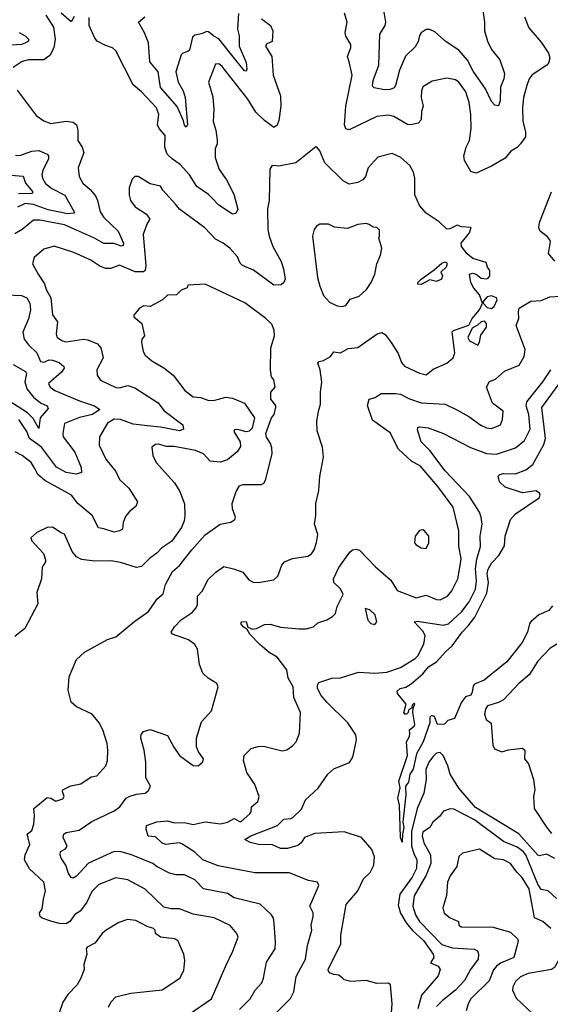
# Model space of a CAD drawing. Extents: x 1246230 to 1426786, y 660032 to 763141.
# Tile 244 of 256: x 1309604 to 1312698, y 743932 to 749680. Entities that reach past the tile are written whole.
import ezdxf

# ---------------------------------------------------------------- set-up
doc = ezdxf.new("R2010")
doc.units = 0

msp = doc.modelspace()

# ---------------------------------------------------------------- linework, layer by layer
at = {"layer": '0CON10XD'}
for points in [[(1312301.1, 749765), (1312314.4, 749665.6), (1312313.5, 749615), (1312330.8, 749555), (1312354.7, 749504.7), (1312404.5, 749444.5), (1312431.1, 749365), (1312427.8, 749335), (1312407.6, 749285), (1312405.5, 749205), (1312398.3, 749181.7), (1312395, 749176.7), (1312375, 749180), (1312355, 749201.2), (1312320, 749275), (1312248.6, 749378.6), (1312215, 749443.1), (1312165, 749501.4), (1312091.1, 749551.1), (1312025, 749608.9), (1311995, 749621.4), (1311975, 749621.5), (1311945, 749602.2), (1311935, 749588), (1311926.8, 749553.2), (1311909.5, 749520.5), (1311854, 749466), (1311818.4, 749385), (1311796.2, 749295), (1311788, 749282), (1311765, 749272.2), (1311730.7, 749269.3), (1311671.8, 749281.8), (1311660.6, 749290.6), (1311664.6, 749325), (1311698.7, 749415), (1311704.6, 749595), (1311734.6, 749645), (1311739.3, 749665), (1311718.2, 749795)], [(1309756.7, 749705), (1309801.4, 749635), (1309810, 749565), (1309802.9, 749515), (1309779.3, 749470.7), (1309745, 749446.1), (1309655, 749446), (1309618, 749435), (1309565, 749401.4)], [(1309922.3, 749697.7), (1309905, 749666.7), (1309845, 749717.1)], [(1310879.1, 749715), (1310874.7, 749625), (1310882.8, 749585), (1310884.2, 749525), (1310925, 749430), (1310928.5, 749391.5), (1310925, 749378.8), (1310915, 749381.5), (1310863.5, 749443.5), (1310765, 749568.2), (1310735, 749583.1), (1310705, 749608.9), (1310695, 749611.3), (1310665, 749596.2), (1310625, 749588.4), (1310612.3, 749577.7), (1310595, 749502.5), (1310585, 749493.5), (1310555.3, 749484.7), (1310545.8, 749474.3), (1310514, 749375), (1310528.2, 749315), (1310557.2, 749265), (1310568.7, 749225), (1310582, 749065), (1310575, 749052.5), (1310565, 749064), (1310560, 749090), (1310522, 749172), (1310425, 749284.4), (1310410.8, 749375), (1310362.8, 749432.8), (1310354.8, 749545), (1310332.4, 749602.4), (1310297.1, 749665), (1310333.2, 749696.8)], [(1312546.6, 749696.6), (1312572.6, 749632.6), (1312645, 749548), (1312687.1, 749485), (1312695.7, 749455), (1312687.1, 749425), (1312677.5, 749415), (1312592.2, 749357.8), (1312575.4, 749334.6), (1312561.5, 749295), (1312541.8, 749225), (1312535.4, 749165), (1312537.9, 749085), (1312552.9, 749025), (1312552.9, 748995), (1312525, 748954.2), (1312505, 748934.3), (1312467.2, 748912.8), (1312435, 748872.2), (1312355.9, 748824.1), (1312265.9, 748784.1), (1312234, 748794), (1312198, 748858), (1312193.6, 748885), (1312206.9, 748935), (1312226.9, 748975), (1312236.2, 749045), (1312235.3, 749125.3), (1312225, 749196.7), (1312205, 749257.5), (1312165, 749314.4), (1312145, 749328.2), (1312095, 749338), (1312009.1, 749320.9), (1311955, 749286.7), (1311947.1, 749265), (1311945.7, 749225.7), (1311957.5, 749175), (1311946.8, 749143.2), (1311945.5, 749095), (1311927.5, 749075), (1311885, 749066.3), (1311865, 749068.2), (1311785, 749115.4), (1311755, 749122.5), (1311685.9, 749114.1), (1311525, 749035.7), (1311505, 749042.5), (1311498.5, 749065), (1311504.7, 749175), (1311543.1, 749355), (1311526.6, 749426.6), (1311515.6, 749465), (1311533.9, 749515), (1311535.4, 749535), (1311505, 749584.2), (1311501.3, 749605), (1311514.4, 749665), (1311498, 749718)], [(1311115, 749090.8), (1311105, 749062.9), (1311085, 749049.5), (1311030.5, 749090.5), (1310980.3, 749140.3), (1310934.7, 749215), (1310785, 749406.7), (1310765, 749422.2), (1310745, 749420), (1310704.3, 749315), (1310729.8, 749229.8), (1310735.3, 749155), (1310731.2, 749085), (1310747.5, 749035), (1310755.4, 748975.4), (1310755.5, 748955), (1310743.8, 748925), (1310743.8, 748875), (1310767.5, 748805), (1310810.6, 748745), (1310851.9, 748661.9), (1310876.2, 748573.8), (1310865, 748548), (1310845, 748544.2), (1310765, 748596.5), (1310725, 748638.8), (1310705, 748659.7), (1310636.8, 748705), (1310595, 748773.5), (1310539.7, 748835), (1310494.4, 748865), (1310464.5, 748895), (1310449.6, 748935), (1310453, 749003), (1310416.7, 749045), (1310408.2, 749065), (1310414.5, 749125.5), (1310402.3, 749165), (1310315, 749258.8), (1310265, 749300), (1310165, 749498.5), (1310145, 749515.5), (1310100.2, 749530.2), (1310056.2, 749555), (1310042.2, 749572.2), (1310009.2, 749645), (1310008.3, 749691.7)], [(1311014.2, 749685), (1311066.3, 749646.3), (1311080.8, 749615), (1311077, 749553), (1311045, 749539.2), (1311037.1, 749525), (1311074.5, 749465), (1311082.7, 749355), (1311124.1, 749235), (1311126.3, 749175), (1311115, 749090.8)], [(1309601.1, 749605), (1309635.7, 749585), (1309654.3, 749565), (1309655.6, 749555), (1309649.8, 749550.2), (1309616, 749535), (1309521.3, 749528.7)], [(1309588.3, 749268.3), (1309700.6, 749120.6), (1309745, 749088.6), (1309785, 749073.5), (1309875, 749088.1), (1309915, 749080.6), (1309935.4, 749065.4), (1309943.1, 749035), (1309943.3, 748975), (1309968.9, 748935), (1309978.1, 748905), (1309944.2, 748815), (1309951.4, 748765), (1309971.9, 748725), (1310015, 748688.6), (1310045, 748652), (1310057.1, 748625), (1310072.2, 748557.8), (1310094.8, 748524.8), (1310177.3, 748445), (1310209.4, 748375), (1310207.6, 748362.4), (1310195, 748357.6), (1310155, 748372.2), (1310095, 748373.7), (1310040, 748405), (1309865, 748481.7), (1309721.2, 748508.8), (1309685, 748509.5), (1309617.5, 748455), (1309575, 748429.7)], [(1309579.5, 748889.5), (1309605, 748886.1), (1309675, 748911.4), (1309715, 748915.8), (1309764.7, 748894.7), (1309772.7, 748885), (1309772.7, 748865), (1309740.3, 748805), (1309733.4, 748775), (1309736.8, 748755), (1309755, 748723.8), (1309791.8, 748695), (1309866.7, 748655), (1309924, 748555), (1309919.7, 748550.3), (1309883.1, 748546.9), (1309770.3, 748570.3), (1309685, 748600.4), (1309635, 748606.6), (1309591.2, 748585)], [(1310885, 743902.5), (1310948.1, 743965), (1310977.8, 744015), (1311015, 744057.5), (1311026.4, 744085), (1311042.2, 744177.8), (1311092.9, 744255), (1311096, 744294), (1311088.2, 744405), (1311084.3, 744435), (1311072.9, 744455), (1311006.6, 744516.6), (1310855, 744554.6), (1310815, 744579.6), (1310675, 744606.9), (1310625, 744659.2), (1310565, 744687), (1310515, 744688.2), (1310478.1, 744698.1), (1310406.2, 744735), (1310381.2, 744755), (1310255.8, 744805), (1310195, 744821.4), (1310155, 744824.1), (1310087.6, 744792.4), (1310005, 744756.8), (1309935, 744679.5), (1309915, 744669.4), (1309905, 744672), (1309889.1, 744695), (1309873.8, 744743.8), (1309845.8, 744785), (1309839.2, 744805), (1309842.5, 744825), (1309870.3, 744839.7), (1309880, 744855), (1309858.1, 744905), (1309860.6, 744925), (1309874.7, 744935.3), (1309950.8, 744949.2), (1310025, 745000), (1310155, 745060.8), (1310187.8, 745085), (1310224, 745135), (1310242, 745145), (1310285, 745158.8), (1310335, 745164.7), (1310355, 745179.5), (1310365.9, 745205), (1310339.6, 745255), (1310340.4, 745345), (1310330.5, 745415), (1310310.6, 745485), (1310312.7, 745507.3), (1310325.9, 745524.1), (1310365, 745536), (1310465, 745500.8), (1310503, 745433), (1310536, 745385), (1310615, 745326.2), (1310645, 745323.3), (1310672.3, 745347.7), (1310675.8, 745365), (1310647.1, 745405), (1310635.4, 745435.4), (1310634.6, 745485), (1310665, 745581.2), (1310721.4, 745645), (1310761.2, 745785), (1310752.5, 745805), (1310703.3, 745835), (1310671.9, 745865), (1310652.5, 745915), (1310640, 746005), (1310625, 746032), (1310588.7, 746058.7), (1310495, 746092), (1310486.2, 746105), (1310505.7, 746135), (1310545, 746175.6), (1310610.5, 746219.5), (1310633.6, 746246.4), (1310640.6, 746265), (1310641.5, 746315), (1310669.5, 746345), (1310700.7, 746409.3), (1310747.8, 746455), (1310795, 746488.5), (1310850.8, 746475), (1310904.7, 746454.7), (1310939.3, 746409.3), (1310965, 746395.7), (1310995, 746394.2), (1311085, 746410), (1311108.3, 746431.7), (1311132.5, 746495), (1311148, 746515), (1311195, 746534.3), (1311285, 746548.1), (1311305, 746560.8), (1311320.6, 746585), (1311335, 746627.5), (1311342.2, 746675), (1311323.3, 746735), (1311331.5, 746785), (1311330.9, 746855), (1311348.3, 746931.7), (1311353.8, 747013.8), (1311374.8, 747125), (1311369, 747185), (1311338.8, 747278.8), (1311337.1, 747335), (1311345.6, 747395), (1311358.6, 747435), (1311358.1, 747505), (1311366.6, 747563.4), (1311356.2, 747635), (1311343.3, 747675), (1311350, 747685), (1311375, 747690.8), (1311416.9, 747713.1), (1311435, 747740), (1311475, 747734.4), (1311520.2, 747759.8), (1311575, 747765.6), (1311688, 747845), (1311715, 747854.4), (1311735, 747842.5), (1311769.2, 747795), (1311810.3, 747730.3), (1311829.4, 747679.4), (1311846.8, 747656.8), (1311935, 747615.6), (1311975, 747606.2), (1312015, 747640), (1312095.4, 747674.6), (1312131.4, 747705), (1312141.8, 747735), (1312125, 747857.5), (1312134.3, 747865.7), (1312223.6, 747896.4), (1312242, 747935), (1312284.2, 747985.8), (1312302.5, 748025), (1312285, 748073.3), (1312252.4, 748112.4), (1312234.6, 748144.6), (1312226.7, 748193.3), (1312245, 748200), (1312265, 748193.3), (1312295, 748170.8), (1312325, 748166.7), (1312335, 748170), (1312345.5, 748184.5), (1312345.5, 748215), (1312331.2, 748235), (1312323, 748263), (1312246.4, 748286.4), (1312212.5, 748312.5), (1312179.3, 748355), (1312179.1, 748375), (1312226.7, 748435), (1312235.9, 748465.9), (1312180.7, 748470.7), (1312155, 748480), (1312111.7, 748458.3), (1312095, 748456.2), (1312049.1, 748499.1), (1311975, 748549.6), (1311935.5, 748595), (1311907.6, 748657.6), (1311907.8, 748755), (1311899.3, 748789.3), (1311878.1, 748828.1), (1311826, 748875), (1311775, 748897.8), (1311692.8, 748877.2), (1311635.7, 748815), (1311620, 748765), (1311605.6, 748745), (1311575, 748728.7), (1311525, 748720.4), (1311489.2, 748739.2), (1311384.1, 748844.1), (1311355, 748913.3), (1311337.5, 748935), (1311331.7, 748938.3), (1311215, 748844.2), (1311115, 748824.2), (1311085, 748828.8), (1311074.3, 748825.7), (1311063.2, 748806.8), (1311057.9, 748625), (1311049.2, 748575), (1311050.5, 748455), (1311058.2, 748415), (1311080.8, 748355), (1311128.1, 748268.1), (1311141.8, 748225), (1311152.5, 748165), (1311144.3, 748145.7), (1311128.1, 748131.9), (1311085, 748130), (1310967.4, 748217.4), (1310902.2, 748245), (1310889.2, 748259.2), (1310873.3, 748295), (1310830, 748345), (1310790, 748375), (1310745, 748398.6), (1310683.8, 748465), (1310535, 748574.3), (1310513.3, 748603.3), (1310438.8, 748685), (1310425, 748707.5), (1310365, 748721.4), (1310295, 748763.3), (1310275, 748763.3), (1310260.5, 748749.5), (1310242.4, 748697.6), (1310242.2, 748655), (1310249.4, 748625), (1310278, 748588), (1310344.2, 748545), (1310362.5, 748515), (1310344.6, 748485.4), (1310323.3, 748425), (1310338.9, 748245), (1310335.4, 748215), (1310325, 748206.9), (1310276.9, 748206.9), (1310185, 748247.5), (1310135, 748227.8), (1310105, 748226.5), (1310070.5, 748240.5), (1310018, 748275), (1309919.8, 748319.8), (1309805, 748356.7), (1309745, 748339.2), (1309687.9, 748292.1), (1309679.2, 748255), (1309711.9, 748195), (1309748.4, 748138.4), (1309758.2, 748105), (1309786.2, 748056.2), (1309795, 747956.7), (1309824.4, 747915), (1309816.9, 747845), (1309821.9, 747825), (1309854.2, 747805), (1309875, 747800), (1309975.4, 747815.4), (1310001.7, 747811.7), (1310058.3, 747788.3), (1310077.8, 747765), (1310090.5, 747705), (1310053.8, 747635), (1310055.6, 747605), (1310074.2, 747575), (1310165, 747532.9), (1310185, 747531.5), (1310235, 747543.8), (1310275, 747531.5), (1310412.3, 747442.3), (1310445, 747398.9), (1310555.6, 747315), (1310560, 747290), (1310535, 747279.5), (1310425, 747301.6), (1310349.3, 747309.3), (1310265, 747319.2), (1310191.9, 747345), (1310155, 747346.8), (1310116.2, 747325), (1310069.2, 747245), (1310066.6, 747196.6), (1310106.5, 747115), (1310165, 747043.1), (1310185.2, 746995.2), (1310240, 746945), (1310290, 746865), (1310281.5, 746838.5), (1310245, 746808.6), (1310220.8, 746779.2), (1310206.7, 746745), (1310204.2, 746705.8), (1310186.7, 746695), (1310155, 746688.5), (1310095, 746708.5), (1310062.8, 746712.8), (1310025.6, 746785.6), (1309943.6, 746855), (1309905.8, 746905), (1309750.4, 746990.4), (1309708.8, 747025), (1309693.6, 747055)], [(1309555, 748771.2), (1309625, 748766.9), (1309638.2, 748725), (1309680.8, 748675), (1309675.6, 748665), (1309597.7, 748662.3)], [(1312725, 748270.9), (1312687.1, 748315), (1312698.5, 748385), (1312695.5, 748395), (1312682.4, 748412.4), (1312638.8, 748445), (1312631.2, 748465), (1312634, 748495), (1312704, 748675)], [(1311485, 748005.8), (1311505, 748010.8), (1311531.8, 748048.2), (1311583.9, 748066.1), (1311625.6, 748105), (1311653.3, 748145), (1311675.7, 748195), (1311686, 748255), (1311707.8, 748305), (1311715.6, 748345), (1311697.5, 748405), (1311702.5, 748415), (1311701.7, 748451.7), (1311687, 748467), (1311665, 748467.5), (1311642.5, 748485), (1311625, 748490), (1311575, 748484), (1311515, 748460), (1311438.8, 748468.8), (1311405, 748485.8), (1311355, 748485.8), (1311335, 748474), (1311320.8, 748455), (1311310.8, 748415), (1311340.4, 748175), (1311354.6, 748124.6), (1311375, 748070), (1311410.9, 748030.9), (1311455, 748010), (1311485, 748005.8)], [(1311945, 748134.5), (1311925.8, 748135.8), (1311925.6, 748145), (1311944.1, 748165), (1312021.1, 748218.9), (1312065, 748258.8), (1312085, 748266.8), (1312091.7, 748261.7), (1312095.9, 748254.1), (1312091.2, 748235), (1312058.8, 748205), (1312070, 748185), (1312063.3, 748165), (1312035, 748150.8), (1311995, 748160.8), (1311945, 748134.5)], [(1310591.4, 743875), (1310722.3, 743965), (1310805, 744156.7), (1310847, 744243), (1310877.1, 744325), (1310870, 744345), (1310831.3, 744391.3), (1310737.2, 744437.2), (1310615, 744457.9), (1310535, 744489.5), (1310485, 744490), (1310445, 744499.5), (1310335, 744603.5), (1310235, 744659.6), (1310165, 744670), (1310065, 744631.5), (1310025, 744591.4), (1309993.4, 744525), (1309956.2, 744475), (1309925, 744455.4), (1309896.9, 744415), (1309875, 744402.5), (1309836.1, 744403.9), (1309790.6, 744415), (1309735, 744434.8), (1309723.8, 744445), (1309718.9, 744465), (1309735, 744490), (1309742.5, 744545), (1309754.6, 744595.4), (1309745.5, 744645), (1309662, 744722), (1309632.2, 744775), (1309636.7, 744805), (1309663.3, 744865), (1309646.7, 744925), (1309675, 744947.5), (1309686.2, 744983.8), (1309690.6, 745035), (1309685.8, 745075), (1309765, 745138.5), (1309785, 745135.7), (1309815, 745117.8), (1309855, 745130.8), (1309864, 745145), (1309853.8, 745175), (1309856.2, 745185), (1309902.8, 745207.2), (1309960.2, 745219.8), (1310020.5, 745259.5), (1310053.3, 745265), (1310105.5, 745324.5), (1310115.5, 745354.5), (1310118.5, 745415), (1310113.7, 745453.7), (1310089.4, 745535), (1310067.5, 745575), (1310026, 745625), (1309935, 745668.6), (1309904, 745695), (1309885.8, 745765.8), (1309892.9, 745842.9), (1309936, 745945), (1309982.1, 745987.9), (1310115, 746060.8), (1310165, 746078), (1310275, 746169.5), (1310355, 746225.8), (1310405, 746299.2), (1310441.2, 746328.8), (1310455, 746383.3), (1310495, 746458), (1310536.6, 746493.4), (1310606.8, 746585), (1310685, 746671.8), (1310773.3, 746735), (1310835, 746746.7), (1310858.3, 746761.7), (1310862, 746775), (1310844.6, 746824.6), (1310843.1, 746855), (1310866, 746925), (1310885, 746957.9), (1310905, 746967.3), (1311013.1, 746966.9), (1311028, 746975), (1311037.8, 746992.2), (1311076.2, 747146.2), (1311075, 747180), (1311066.7, 747205), (1311042.3, 747242.3), (1311040, 747265), (1311072, 747355), (1311087.5, 747375), (1311097, 747417), (1311097, 747427), (1311067.5, 747465), (1311067.5, 747505), (1311093.8, 747535), (1311086.4, 747576.4), (1311072.5, 747595), (1311066.7, 747635), (1311068.1, 747765), (1311090, 747835), (1311086.8, 747866.8), (1311073.2, 747903.2), (1311040, 747935), (1310916, 748026), (1310685, 748135.8), (1310585, 748130), (1310580, 748115), (1310545, 748100), (1310517.3, 748072.7), (1310465, 748070.6), (1310436, 748045), (1310365, 748006), (1310328.3, 748008.3), (1310302.5, 747995), (1310270, 747955), (1310270, 747945), (1310316.4, 747906.4), (1310331.2, 747835), (1310316.1, 747813.9), (1310313.9, 747796.1), (1310323.2, 747743.2), (1310335, 747721.2), (1310375, 747688), (1310445, 747647.5), (1310499.2, 747605), (1310567.8, 747515), (1310615, 747478.9), (1310657.5, 747475), (1310707.1, 747457.1), (1310740.9, 747459.1), (1310805, 747476.5), (1310845, 747469.6), (1310915, 747440.8), (1310973.3, 747355), (1310958.6, 747295), (1310942.8, 747277.2), (1310925, 747273.5), (1310875, 747287.7), (1310856.2, 747285), (1310853.5, 747275), (1310890.4, 747215), (1310892, 747188), (1310872.4, 747157.6), (1310815, 747110), (1310775, 747095.8), (1310715, 747102.9), (1310675, 747145.6), (1310628.8, 747165), (1310505, 747187.5), (1310458, 747188), (1310415, 747202.2), (1310395, 747200), (1310374, 747185), (1310380, 747135), (1310400.6, 747095), (1310506.4, 746976.4), (1310537.5, 746925), (1310564.3, 746854.3), (1310566, 746785), (1310563.3, 746755), (1310548, 746715), (1310491.8, 746635), (1310433.5, 746596.5), (1310403.1, 746565), (1310360, 746535), (1310315, 746488.2), (1310285, 746481.8), (1310192, 746512), (1310135, 746520.9), (1310042, 746518), (1309965, 746528.5), (1309935.6, 746545), (1309910.6, 746575), (1309865, 746676.2), (1309845, 746683.3), (1309795, 746718), (1309763.9, 746716.1), (1309703.9, 746686.1), (1309668.8, 746655), (1309675, 746636.7), (1309743.2, 746563.2), (1309753.9, 746526.1), (1309754, 746515), (1309735.8, 746484.2), (1309731.1, 746415), (1309704.5, 746335), (1309709.8, 746270.2), (1309634, 746126), (1309575, 746078.5)], [(1309525, 748072.9), (1309615, 748070.4), (1309645.5, 748055), (1309662.8, 748025), (1309667.7, 747985), (1309656, 747934), (1309623.1, 747855), (1309629.6, 747815), (1309655, 747781.2), (1309704.4, 747735), (1309725, 747684.5), (1309745, 747680.4), (1309775, 747693.3), (1309795, 747692.8), (1309835, 747678.8), (1309861.6, 747655), (1309862.3, 747645), (1309847.6, 747622.4), (1309771.4, 747555), (1309781.1, 747535), (1309808.6, 747515), (1309951.9, 747455), (1310040, 747425), (1310072, 747405), (1310027.8, 747375), (1309952.9, 747357.1), (1309865, 747322.5), (1309854.5, 747265), (1309858.2, 747245), (1309925.3, 747155.3), (1309962.5, 747065), (1309964.3, 747035.7), (1309933.8, 747026.2), (1309875, 747035.7), (1309817.7, 747067.7), (1309730.3, 747185), (1309662, 747235), (1309644.7, 747275), (1309599.7, 747345)], [(1310946.7, 745043.3), (1310954.2, 745055), (1310956, 745085), (1310993.1, 745115), (1311000.5, 745145), (1310974.6, 745214.6), (1310928.6, 745285), (1310909.2, 745355), (1310913.8, 745385), (1310954.3, 745425.7), (1310995, 745437.5), (1311025, 745438), (1311135, 745412.5), (1311161.7, 745418.3), (1311195, 745440), (1311215.6, 745464.4), (1311236, 745515), (1311241.1, 745635), (1311203.3, 745723.3), (1311198.7, 745785), (1311168.9, 745835), (1311161.2, 745885), (1311105, 745958.6), (1311059.2, 745985), (1311005, 746032.9), (1310945, 746092), (1310929.5, 746119.5), (1310906.7, 746135), (1310892.5, 746155), (1310900, 746165), (1310925, 746166.2), (1310933.3, 746133.3), (1310962.4, 746122.4), (1310985, 746126.2), (1311030.5, 746149.5), (1311065, 746150.8), (1311124.3, 746134.3), (1311232.9, 746122.9), (1311275.3, 746124.7), (1311316.7, 746135), (1311341.7, 746158.3), (1311394.1, 746175.9), (1311428.8, 746195), (1311445.9, 746214.1), (1311455.8, 746255), (1311490, 746325), (1311475, 746358), (1311436, 746395), (1311434.4, 746415), (1311465, 746481.4), (1311529.1, 746570.9), (1311545.5, 746584.5), (1311565, 746589.4), (1311585, 746582.5), (1311678.9, 746485), (1311768, 746408), (1311805, 746347.5), (1311915, 746305.6), (1311975, 746320.8), (1312035, 746294.5), (1312055, 746292.5), (1312099.2, 746315), (1312123.9, 746346.1), (1312159.5, 746415), (1312174, 746505), (1312177.5, 746535), (1312165.3, 746605), (1312165.5, 746695), (1312132.2, 746835), (1312041.5, 746955), (1311938.8, 747075), (1311891.2, 747101.2), (1311813, 747173), (1311765, 747267.2), (1311661.2, 747341.2), (1311632.4, 747427.6), (1311642.5, 747465), (1311677.5, 747475), (1311711.9, 747498.1), (1311795, 747498.4), (1311825, 747493.9), (1311876.4, 747466.4), (1311945, 747443.8), (1312085, 747435.6), (1312152.5, 747402.5), (1312222.6, 747362.6), (1312292.6, 747312.6), (1312325, 747297.8), (1312355, 747293.3), (1312408, 747315), (1312420, 747345), (1312422.5, 747395), (1312361.7, 747441.7), (1312326.2, 747535), (1312343, 747567), (1312379.1, 747580.9), (1312431.3, 747628.7), (1312517, 747663), (1312545.9, 747714.1), (1312552.2, 747755), (1312499.6, 747895), (1312513.9, 747935), (1312511.7, 747975), (1312517, 747995), (1312585, 748037.1), (1312645, 748040.9), (1312695, 748062.2), (1312756.1, 748066.1)], [(1312355, 747993.2), (1312371.2, 748005), (1312388, 748045), (1312384.3, 748055), (1312355, 748068.1), (1312329.1, 748060.9), (1312306.7, 748035), (1312306.7, 748025), (1312329.3, 747999.3), (1312355, 747993.2)], [(1312275, 747780), (1312285, 747796.7), (1312292.5, 747837.5), (1312326.7, 747885), (1312325, 747906.7), (1312315, 747918.8), (1312295, 747916.7), (1312274.1, 747895.9), (1312241.7, 747878.3), (1312216.7, 747825), (1312226.7, 747805), (1312275, 747780)], [(1309565, 747666.8), (1309638.2, 747625), (1309644.5, 747614.5), (1309634.3, 747565), (1309645.2, 747525), (1309685, 747475.8), (1309725, 747443.1), (1309763.3, 747425), (1309769.3, 747410.7), (1309722.5, 747355), (1309715, 747293.5), (1309681.9, 747351.9), (1309650.2, 747385), (1309540, 747455)], [(1311772.2, 743885), (1311775.2, 743935.2), (1311765.6, 744045), (1311755, 744055.8), (1311686.5, 744053.5), (1311625, 744071.4), (1311535.4, 744065.4), (1311496.7, 744075), (1311485.6, 744085.6), (1311465, 744102.5), (1311435, 744105.5), (1311415, 744114.6), (1311404.5, 744125), (1311403.6, 744135), (1311476.9, 744285), (1311475.6, 744335.6), (1311507.8, 744515), (1311576.4, 744593.6), (1311608, 744665), (1311647.7, 744702.3), (1311669.7, 744745), (1311672.8, 744792.8), (1311656.7, 744836.7), (1311596.7, 744906.7), (1311495, 744938.9), (1311325, 744929.5), (1311265, 744906.2), (1311244.4, 744875), (1311225, 744858.5), (1311165, 744841.9), (1311125, 744841.4), (1311075, 744865.7), (1311005, 744863.3), (1310947.6, 744877.6), (1310916.7, 744895), (1310951.2, 744915), (1311106.9, 744975), (1311145, 745012.5), (1311185, 745016), (1311196.8, 745023.2), (1311247.9, 745072.1), (1311270.8, 745125), (1311345, 745194.4), (1311400.8, 745275), (1311435, 745306.9), (1311527.3, 745342.7), (1311545.8, 745374.2), (1311568.2, 745475), (1311563.5, 745505), (1311516.4, 745575), (1311394.6, 745695), (1311362.2, 745735), (1311341.4, 745775), (1311340.8, 745795), (1311348.6, 745811.4), (1311424.5, 745835.5), (1311475, 745837.1), (1311578.7, 745871.3), (1311675.4, 745865.4), (1311745, 745870.3), (1311825, 745898.2), (1311909.3, 745950.7), (1311925, 745967.1), (1311959.8, 746035), (1311968.1, 746085), (1311955, 746110.4), (1311904.4, 746165.6), (1311922.3, 746167.7), (1312075, 746145.7), (1312105, 746152.4), (1312182.8, 746225), (1312225, 746281.8), (1312261.1, 746355), (1312266.7, 746405), (1312260.9, 746475), (1312269.2, 746530.8), (1312291.8, 746605), (1312289.1, 746665), (1312301.2, 746735), (1312295.2, 746775.3), (1312284.5, 746805), (1312226.5, 746896.5), (1312085.7, 747045.7), (1311995.2, 747165.2), (1311945, 747216.2), (1311924, 747285), (1311925, 747300), (1311936.2, 747303.8), (1311985, 747296.4), (1312075, 747264.6), (1312231.9, 747181.9), (1312325, 747147.3), (1312385, 747142.7), (1312495, 747179.6), (1312547.4, 747222.6), (1312580.1, 747289.9), (1312572.9, 747375), (1312558, 747425), (1312561.2, 747448.8), (1312654.7, 747565), (1312701.3, 747635)], [(1312711.7, 746258.3), (1312689.9, 746230.1), (1312631.2, 746205), (1312584.6, 746165.4), (1312576.6, 746153.4), (1312565.6, 746105), (1312533.5, 746045), (1312445, 745931.9), (1312312, 745825), (1312255, 745800), (1312248, 745792), (1312243.3, 745755), (1312235, 745737.5), (1312203.6, 745726.4), (1312180, 745695), (1312138.6, 745601.4), (1312101.2, 745588.8), (1312081.7, 745568.3), (1312040, 745565), (1312023, 745613), (1312005, 745617.5), (1311995, 745607.5), (1311995.8, 745575), (1311956.4, 745465), (1311917.4, 745395), (1311897.8, 745305), (1311879.7, 745275), (1311870.5, 745229.5), (1311854.5, 745205), (1311856, 745155), (1311838.1, 744995), (1311844.6, 744965), (1311836.1, 744925), (1311835, 744878), (1311823.7, 744905), (1311818.1, 745095), (1311809.4, 745135), (1311821.6, 745195), (1311814.6, 745235.4), (1311865, 745383.8), (1311860, 745465), (1311877.1, 745495), (1311878.3, 745511.7), (1311876.7, 745535), (1311903.3, 745555), (1311907.8, 745565), (1311896.7, 745635), (1311898.3, 745661.7), (1311907.5, 745685), (1311905, 745690), (1311895, 745680), (1311888.3, 745661.7), (1311871.7, 745648.3), (1311870, 745635), (1311860, 745625), (1311850, 745625), (1311843.3, 745635), (1311857.5, 745685), (1311807, 745747), (1311805, 745760), (1311822.5, 745775), (1311855, 745784), (1311886.9, 745803.1), (1311955, 745861.9), (1311987.5, 745902.5), (1312035, 745930.9), (1312088.3, 745991.7), (1312126.2, 746025), (1312183.8, 746105), (1312219.2, 746140.8), (1312257.5, 746192.5), (1312327.4, 746332.6), (1312337.9, 746395), (1312330.3, 746445), (1312335, 746472), (1312355, 746507.5), (1312397.4, 746552.6), (1312431.7, 746608.3), (1312434.5, 746665), (1312465, 746761.2), (1312495, 746794.2), (1312632.4, 746887.6), (1312638.9, 746905), (1312635, 746915.7), (1312615, 746929.5), (1312535, 746918.1), (1312435, 746951.5), (1312402, 746982), (1312393.8, 747015), (1312403.3, 747025), (1312425, 747029.6), (1312495, 747028.5), (1312555, 747051.6), (1312597, 747083), (1312659.4, 747200.6), (1312670.6, 747235), (1312648.4, 747415), (1312802.7, 747625)], [(1309693.6, 747055), (1309670, 747095), (1309618.9, 747135), (1309577.1, 747157.1)], [(1311975, 746592.5), (1311988.8, 746625), (1311990, 746665), (1311965, 746696.2), (1311955, 746701.2), (1311935, 746698), (1311909.2, 746665), (1311906.7, 746625), (1311915, 746613.3), (1311945, 746596.7), (1311975, 746592.5)], [(1311675, 746150), (1311686, 746165), (1311675.8, 746205), (1311645, 746235.7), (1311618.3, 746241.7), (1311634.2, 746175), (1311651.2, 746155), (1311675, 746150)], [(1312735.2, 746034.8), (1312695, 746008.9), (1312625.5, 745935), (1312575, 745855.6), (1312513.5, 745805), (1312425, 745710), (1312395, 745693.8), (1312331.2, 745675), (1312320, 745655), (1312314.2, 745625), (1312324, 745595), (1312352.5, 745572.5), (1312363.1, 745445), (1312373.1, 745423.1), (1312415, 745406.7), (1312455, 745418.5), (1312535, 745426.5), (1312548.8, 745415), (1312547.5, 745365), (1312571.2, 745335), (1312599.2, 745245), (1312607.7, 745185), (1312599.1, 745145), (1312603.1, 745075), (1312675, 744967.1), (1312705, 744928.8)], [(1312723.8, 744783.8), (1312675, 744808.8), (1312635, 744798.1), (1312625, 744801.8), (1312515, 744926.7), (1312261.1, 745081.1), (1312163.8, 745193.8), (1312113.7, 745275), (1312100.2, 745325), (1312074.1, 745384.1), (1312055, 745401.8), (1312035, 745398.8), (1312012.7, 745377.3), (1311990, 745345), (1311972.6, 745302.6), (1311973.9, 745245), (1311961.2, 745165), (1311922.1, 745075), (1311889.2, 744940.8), (1311888.8, 744855), (1311902.9, 744812.9), (1311919.6, 744775), (1311917.8, 744725), (1311892.8, 744675), (1311821.2, 744575), (1311810.7, 744510.7), (1311823.6, 744463.6), (1311856.9, 744406.9), (1311893.6, 744363.6), (1311959.3, 744305), (1312014.2, 744225), (1312018.5, 744205), (1311998.8, 744175), (1312044.3, 744155), (1312056.2, 744135), (1312045, 744098.1), (1311947.5, 743985), (1311926.4, 743905)], [(1311020, 743805), (1311183.6, 743966.4), (1311202.1, 744005), (1311215.4, 744095), (1311271.1, 744195), (1311282.7, 744275), (1311306.5, 744365), (1311302.9, 744395), (1311315.5, 744445), (1311315, 744466.7), (1311296, 744505), (1311347.5, 744625), (1311340, 744645), (1311287.5, 744655), (1311175, 744699.6), (1310975, 744699.1), (1310761, 744741), (1310672.2, 744775), (1310625, 744820.4), (1310549.7, 744869.7), (1310533.9, 744873.9), (1310453.3, 744865), (1310432.5, 744875), (1310395, 744909.2), (1310353.6, 744913.6), (1310342, 744955), (1310343.8, 744975), (1310403.3, 744996.7), (1310465, 745002.2), (1310505, 744991.6), (1310565, 744993.8), (1310615, 744982.4), (1310685, 744997.3), (1310775, 744986.5), (1310815, 744995.5), (1310855, 745016.2), (1310885, 744998.9), (1310895, 745000), (1310946.7, 745043.3)], [(1312735, 744550.5), (1312685, 744595.4), (1312645, 744602.9), (1312625, 744633.1), (1312554.6, 744805), (1312540, 744825), (1312505, 744848.5), (1312425, 744883), (1312255, 745009.2), (1312135, 745071.4), (1312115, 745072.2), (1312075, 745058.6), (1312051.6, 745028.4), (1312013.6, 744995), (1311995.6, 744965), (1311980.8, 744955), (1311955, 744937.1), (1311950.4, 744915), (1311960, 744875), (1311999.4, 744805), (1312002, 744755), (1311973.8, 744685), (1311904.8, 744565), (1311897.3, 744505), (1311911.2, 744455), (1311934.7, 744415), (1312065, 744280.7), (1312125, 744261.6), (1312253.4, 744253.4), (1312272.5, 744245), (1312280, 744225), (1312277.8, 744195), (1312233.5, 744135), (1312198.5, 744071.5), (1312145, 744015.3), (1312070, 743955), (1312035, 743920)], [(1312700.8, 744375), (1312653.8, 744415), (1312605, 744436), (1312575, 744606.5), (1312531.8, 744675), (1312503.1, 744703.1), (1312466.5, 744755), (1312425, 744775.7), (1312375, 744782.1), (1312285, 744837.7), (1312185.7, 744814.3), (1312164.2, 744795), (1312152.5, 744737.5), (1312115, 744682), (1312099.1, 744645), (1312093.4, 744566.6), (1312070.9, 744495), (1312078.5, 744465), (1312115, 744437.1), (1312163.3, 744415), (1312163.8, 744395), (1312177.5, 744385), (1312365, 744381.6), (1312465, 744352.9), (1312507.1, 744315), (1312510.6, 744305), (1312505, 744276.7), (1312485.6, 744205), (1312407.8, 744172.2), (1312383.9, 744155), (1312367.6, 744132.4), (1312341.8, 744068.2), (1312235.2, 743964.8), (1312218.5, 743935), (1312207.5, 743895)], [(1310121.4, 743915), (1310134.5, 743945.5), (1310163.8, 743975), (1310252.8, 743997.2), (1310435, 744017.5), (1310538.1, 744085), (1310560.7, 744129.3), (1310567.4, 744187.4), (1310561.1, 744225), (1310525.7, 744305), (1310507.5, 744315), (1310424.7, 744324.7), (1310395.6, 744345), (1310394.2, 744365), (1310385, 744375.5), (1310346.7, 744386.7), (1310282.1, 744422.1), (1310233, 744427), (1310181.1, 744408.9), (1310108, 744365), (1310084.3, 744345), (1310041.5, 744288.5), (1309998, 744265), (1309992, 744255), (1309996.2, 744225), (1309978, 744165), (1309980, 744135), (1309959.1, 744080.9), (1309940, 744045), (1309885, 743990), (1309855, 743944.2), (1309807.5, 743802.5)], [(1313175, 743926.2), (1313105.8, 743965.8), (1313048.6, 744018.6), (1312975, 744063.8), (1312924.3, 744124.3), (1312895, 744175.7), (1312855, 744212), (1312814.3, 744215.7), (1312758.6, 744201.4), (1312748.8, 744195), (1312722.3, 744147.7), (1312704.3, 744135.7), (1312568.9, 744111.1), (1312525, 744092.7), (1312494.5, 744065), (1312479.5, 744035), (1312477.5, 744015), (1312498.9, 743968.9), (1312597.5, 743875)]]:
    msp.add_lwpolyline(points, dxfattribs=at)

doc.saveas('drawing.dxf')
